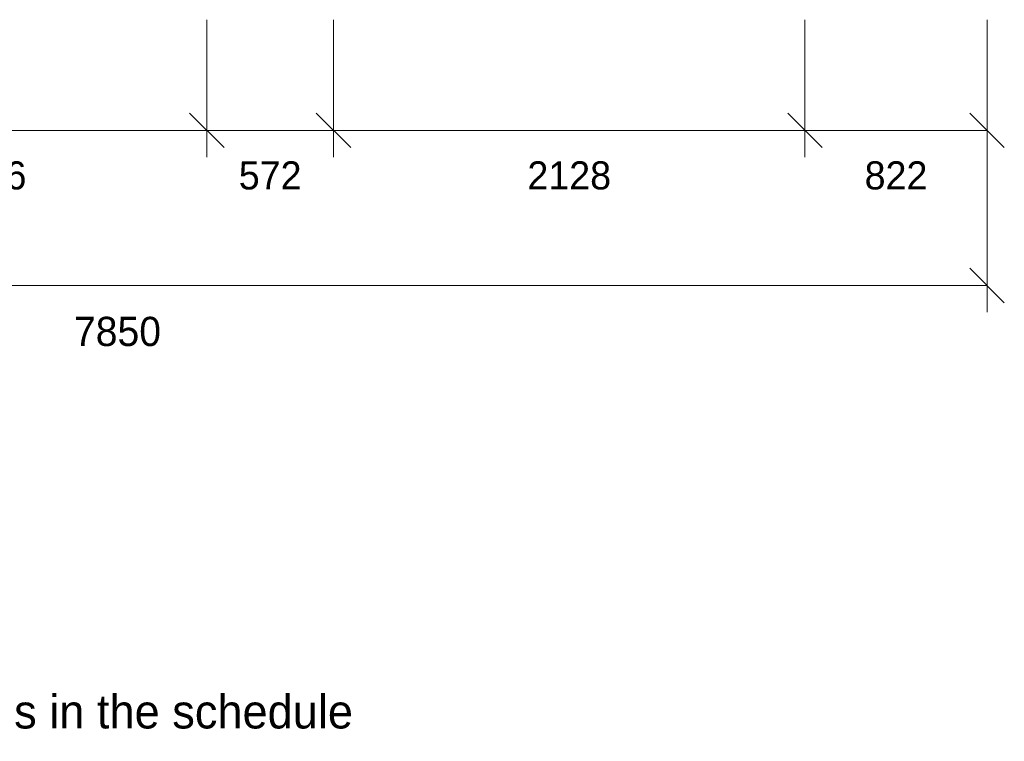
# Model space of a CAD drawing. Header units: millimetres. Extents: x -9749 to 3246, y -3965 to 5380.
# Tile 13 of 23: x -4366 to 78, y -3965 to -707. Entities that reach past the tile are written whole.
import ezdxf
from ezdxf.enums import TextEntityAlignment as Align

# ---------------------------------------------------------------- set-up
doc = ezdxf.new("R2010")
doc.units = ezdxf.units.MM
for name, color, linetype in [('LINE-INK', 7, 'Continuous'), ('TEXT-INK', 7, 'Continuous'), ('TEXT-STEEL_GREY', 7, 'Continuous')]:
    doc.layers.add(name, color=color, linetype=linetype)

msp = doc.modelspace()

# ---------------------------------------------------------------- linework, layer by layer
at = {"layer": 'LINE-INK', "lineweight": 5}
for p, q in [((-3522, -707.2), (-3522, -1327.2)), ((-2950, -707.2), (-2950, -1327.2)), ((-822, -707.2), (-822, -1327.2)), ((0, -707.2), (0, -1327.2)), ((0, -707.2), (0, -2027.2)), ((-3599.8, -1129.4), (-3444.2, -1285)), ((-3027.8, -1129.4), (-2872.2, -1285)), ((-899.8, -1129.4), (-744.2, -1285)), ((-77.8, -1129.4), (77.8, -1285)), ((-7850, -1207.2), (0, -1207.2)), ((-77.8, -1829.4), (77.8, -1985)), ((-7850, -1907.2), (0, -1907.2))]:
    msp.add_line(p, q, dxfattribs=at)

# ---------------------------------------------------------------- texts
at = {"layer": 'TEXT-INK'}
for s, height, p in [('2006', 127, (-4525, -1473.6)), ('572', 127, (-3236, -1473.6)), ('2128', 127, (-1886, -1473.6)), ('822', 127, (-411, -1473.6)), ('7850', 132.08, (-3925, -2180.7))]:
    msp.add_text(s, height=height, dxfattribs=at).set_placement(p, align=Align.CENTER)
at = {"layer": 'TEXT-STEEL_GREY'}
msp.add_text('Scale 1:100 @ A3   |   Levels above GF FFL; sills and heads in the schedule', height=152.4, dxfattribs=at).set_placement((-9749, -3907.2))

doc.saveas('drawing.dxf')
